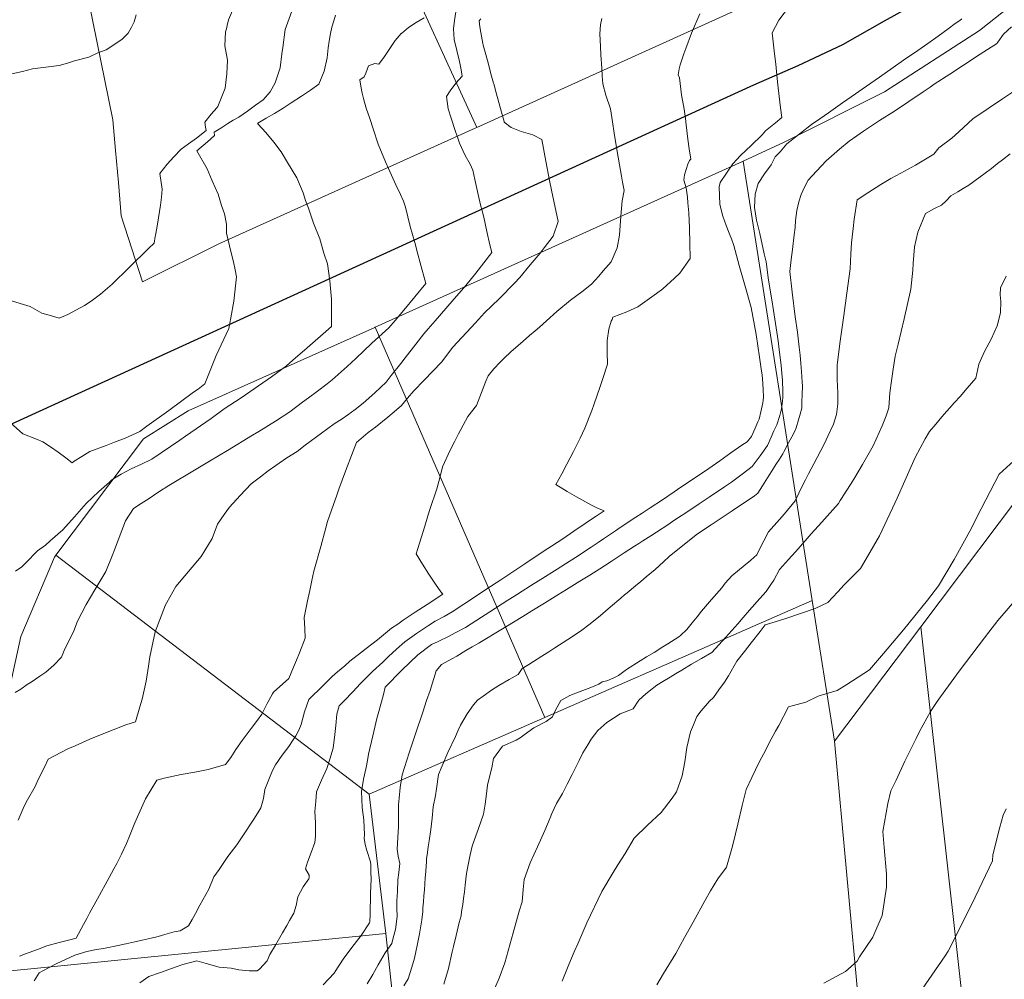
# Model space of a CAD drawing. Header units: inches. Extents: x 11351264 to 11356330, y 6702313 to 6706468.
# Tile 83 of 160: x 11353440 to 11353793, y 6705627 to 6705971. Entities that reach past the tile are written whole.
import ezdxf

# ---------------------------------------------------------------- set-up
doc = ezdxf.new("R2010")
doc.units = ezdxf.units.IN
doc.header["$MEASUREMENT"] = 0
doc.layers.add('Shumate_Contours_clip1', color=7, linetype='Continuous', lineweight=0)
doc.layers.add('Shumate_Parcels_clip1', color=7, linetype='Continuous', lineweight=0)
doc.layers.add('Shumate_Streets_clip1', color=7, linetype='Continuous')

msp = doc.modelspace()

# ---------------------------------------------------------------- linework, layer by layer
at = {"layer": 'Shumate_Contours_clip1'}
for points, elevation in [([(11353436.26, 6705870.14), (11353439.79, 6705869.05), (11353443.3, 6705867.95), (11353447.49, 6705865.62), (11353450.15, 6705864.88), (11353453.72, 6705863.85), (11353456.82, 6705865.12), (11353462.8, 6705868.36), (11353465.26, 6705869.91), (11353468.51, 6705872.39), (11353472.74, 6705876), (11353478.86, 6705882.03), (11353485.77, 6705888.81), (11353487.79, 6705890.76), (11353488.23, 6705893.12), (11353488.31, 6705893.61), (11353488.42, 6705894.21), (11353488.88, 6705896.83), (11353489.4, 6705899.8), (11353490.1, 6705904.38), (11353490.41, 6705907.24), (11353490.71, 6705910.12), (11353489.86, 6705915.69), (11353492.49, 6705919.05), (11353494.9, 6705921.75), (11353497.52, 6705924.4), (11353500.18, 6705926.4), (11353502.98, 6705928.39), (11353506.46, 6705931.15), (11353506.21, 6705932.29), (11353505.99, 6705934.12), (11353508.3, 6705936.98), (11353510.28, 6705939.22), (11353510.62, 6705939.76), (11353512.09, 6705943.35), (11353513.34, 6705946.38), (11353513.94, 6705951.54), (11353514.15, 6705956.34), (11353513.15, 6705961.52), (11353513.39, 6705966.58), (11353513.78, 6705967.59), (11353514.04, 6705968.77), (11353514.49, 6705970.87), (11353515.9, 6705974.16)], 1412), ([(11353436.32, 6705826.17), (11353440.71, 6705822.31), (11353445.65, 6705820.31), (11353447.87, 6705819.46), (11353450.62, 6705817.6), (11353453.36, 6705815.68), (11353456.11, 6705813.66), (11353458.35, 6705811.91), (11353459.12, 6705812.49), (11353461.84, 6705814.18), (11353464.69, 6705815.94), (11353470.57, 6705818.15), (11353473.59, 6705819.3), (11353477.37, 6705820.67), (11353482.63, 6705823.07), (11353485.25, 6705824.99), (11353493.14, 6705830.62), (11353501.94, 6705837.18), (11353503.56, 6705838.36), (11353506.06, 6705840.26), (11353510.07, 6705850.39), (11353514.61, 6705860.13), (11353515.33, 6705863.96), (11353516.47, 6705869.94), (11353517.34, 6705878.67), (11353516.95, 6705881.17), (11353516.32, 6705884), (11353515.34, 6705887.74), (11353513.78, 6705894.31), (11353513.73, 6705897.53), (11353513.06, 6705901.29), (11353512.04, 6705904.24), (11353510.76, 6705908.25), (11353508.66, 6705913.1), (11353506.84, 6705917.33), (11353503.19, 6705923.89), (11353506.91, 6705927.08), (11353509.5, 6705929.38), (11353509.35, 6705930.6), (11353511.7, 6705931.97), (11353514.21, 6705933.65), (11353516.18, 6705934.89), (11353518.16, 6705935.89), (11353521.38, 6705938.06), (11353524.19, 6705940.21), (11353527, 6705942.18), (11353529.41, 6705945.01), (11353531.3, 6705948.26), (11353533.05, 6705953.67), (11353533.67, 6705958.61), (11353533.96, 6705960.91), (11353534.79, 6705967.43), (11353537.22, 6705973.93)], 1414), ([(11353439, 6705683.66), (11353441.16, 6705688.69), (11353442.32, 6705690.94), (11353445.13, 6705695.76), (11353446.22, 6705698.16), (11353448.45, 6705702.68), (11353449.77, 6705705.55), (11353456.89, 6705709.17), (11353459.46, 6705710.27), (11353464.78, 6705712.65), (11353466.79, 6705713.5), (11353473.06, 6705716.05), (11353477.67, 6705717.86), (11353481.17, 6705718.91), (11353482.74, 6705724.26), (11353483.54, 6705727.1), (11353484.96, 6705733.52), (11353485.83, 6705738.95), (11353486.33, 6705742.19), (11353488.15, 6705751.17), (11353491.86, 6705760.96), (11353492.33, 6705761.72), (11353495.66, 6705767.45), (11353500.17, 6705772.89), (11353504.75, 6705778.24), (11353508.62, 6705784.72), (11353510.57, 6705789.8), (11353513, 6705793.29), (11353514.86, 6705795.98), (11353518.64, 6705800.15), (11353522.65, 6705804.34), (11353526.02, 6705806.84), (11353528.71, 6705808.96), (11353531.53, 6705810.9), (11353535.42, 6705813.62), (11353539.14, 6705815.97), (11353541.98, 6705818.16), (11353547.91, 6705822.54), (11353552.48, 6705825.84), (11353555.27, 6705827.71), (11353557.3, 6705829.14), (11353559.94, 6705830.98), (11353562.85, 6705833.3), (11353567.01, 6705836.98), (11353571.11, 6705840.87), (11353572.94, 6705843.18), (11353576.3, 6705847.48), (11353577.89, 6705849.51), (11353581.71, 6705854.44), (11353584.67, 6705858.11), (11353586.18, 6705860.01), (11353588.71, 6705862.86), (11353594.82, 6705869.88), (11353599.63, 6705875.46), (11353603.24, 6705879.91), (11353609.03, 6705887.35), (11353608.36, 6705890.12), (11353607.27, 6705894.84), (11353606.13, 6705899.98), (11353605.58, 6705902.3), (11353605.01, 6705904.52), (11353604.16, 6705908.18), (11353602.91, 6705913.57), (11353602.21, 6705916.9), (11353601.21, 6705919.09), (11353599.44, 6705922.16), (11353597.43, 6705926.63), (11353596.7, 6705928.7), (11353595.82, 6705931.09), (11353594.39, 6705935.55), (11353593.29, 6705938.94), (11353592.79, 6705943.4), (11353594.11, 6705945.34), (11353596.11, 6705948.19), (11353598.41, 6705950.69), (11353597.97, 6705952.89), (11353597.37, 6705955.91), (11353596.46, 6705959.85), (11353595.56, 6705963.78), (11353595.3, 6705967.58), (11353595.65, 6705970.64), (11353596.13, 6705973.77)], 1420), ([(11353548.5, 6705624.57), (11353552.44, 6705628.77), (11353552.67, 6705629.04), (11353552.82, 6705629.32), (11353555.64, 6705633.71), (11353558.81, 6705637.92), (11353562.12, 6705642.23), (11353565.17, 6705646.77), (11353565.23, 6705647.24), (11353565.3, 6705649.77), (11353565.36, 6705652.31), (11353565.44, 6705654.84), (11353565.51, 6705657.31), (11353565.52, 6705657.42), (11353565.6, 6705659.94), (11353565.67, 6705662.45), (11353565.65, 6705664.97), (11353565.64, 6705667.48), (11353565.63, 6705667.57), (11353565.43, 6705668.71), (11353564.13, 6705672.75), (11353563.55, 6705674.91), (11353563.24, 6705677.2), (11353563.27, 6705678.4), (11353563.12, 6705683.78), (11353562.5, 6705688.11), (11353562.23, 6705693.87), (11353563.01, 6705698.36), (11353563.96, 6705702.48), (11353564.42, 6705705.09), (11353564.77, 6705707.33), (11353566.31, 6705713.93), (11353567.8, 6705720.07), (11353568.47, 6705722.59), (11353570.1, 6705728.77), (11353570.77, 6705731.33), (11353576.76, 6705737.5), (11353582.47, 6705742.99), (11353587.42, 6705746.63), (11353589.71, 6705747.73), (11353593.71, 6705749.67), (11353595.92, 6705750.87), (11353599.54, 6705752.81), (11353603.67, 6705755.46), (11353608.35, 6705758.42), (11353614.78, 6705762.58), (11353616.87, 6705763.87), (11353624.27, 6705768.55), (11353626.42, 6705769.91), (11353632.44, 6705773.74), (11353635.5, 6705775.67), (11353639.06, 6705777.93), (11353644.71, 6705781.66), (11353647.18, 6705783.28), (11353649.06, 6705784.54), (11353651.27, 6705786.06), (11353653.37, 6705787.52), (11353655.11, 6705788.72), (11353660.7, 6705792.41), (11353662.98, 6705793.85), (11353665.91, 6705795.71), (11353670.28, 6705798.65), (11353674.45, 6705801.47), (11353676.86, 6705803.09), (11353679.2, 6705804.68), (11353686.89, 6705809.84), (11353690.83, 6705812.64), (11353694.81, 6705815.42), (11353698.8, 6705818.19), (11353700.67, 6705819.45), (11353702.26, 6705821.35), (11353703.49, 6705824.31), (11353704.48, 6705826.53), (11353704.93, 6705827.6), (11353705.52, 6705830.15), (11353706.3, 6705833.39), (11353706.46, 6705834.38), (11353706.54, 6705835.44), (11353706.39, 6705838.33), (11353706.21, 6705842.03), (11353706.07, 6705843.31), (11353705.68, 6705845.65), (11353705.04, 6705849.75), (11353704.44, 6705853.84), (11353703.87, 6705857.92), (11353702.11, 6705867.59), (11353699.79, 6705875.61), (11353697.82, 6705882.66), (11353695.93, 6705889.83), (11353695.07, 6705892.21), (11353694.26, 6705894.32), (11353693.07, 6705897), (11353691.89, 6705900.34), (11353690.83, 6705904.59), (11353690.58, 6705910.88), (11353691.02, 6705912.48), (11353695.48, 6705919.21), (11353698.3, 6705922.23), (11353702.09, 6705925.81), (11353706.08, 6705929.53), (11353707.28, 6705930.98), (11353710.87, 6705933.94), (11353713.13, 6705935.8), (11353712.68, 6705939.25), (11353712.15, 6705943.39), (11353711.69, 6705947.52), (11353711.31, 6705951.05), (11353710.92, 6705954.92), (11353710.46, 6705958.65), (11353710.21, 6705960.84), (11353709.61, 6705966.21), (11353711.99, 6705970.71), (11353715.86, 6705975.74)], 1428), ([(11353431.16, 6705950.23), (11353440.59, 6705952.26), (11353444.13, 6705953.24), (11353453.7, 6705954.43), (11353456.66, 6705955.36), (11353459.19, 6705956.13), (11353464.33, 6705957.51), (11353467.64, 6705958.98), (11353470.58, 6705960.13), (11353476.28, 6705963.79), (11353478.55, 6705966.11), (11353479.7, 6705968.17), (11353480.65, 6705970.15), (11353481.33, 6705972.6)], 1410), ([(11353437.88, 6705729.43), (11353439.91, 6705730.66), (11353442.21, 6705732.35), (11353443.7, 6705733.17), (11353446.81, 6705735.3), (11353448.92, 6705736.74), (11353451.87, 6705739.31), (11353454.54, 6705742.14), (11353455.51, 6705744.51), (11353459.03, 6705751.58), (11353460.26, 6705754.99), (11353463.4, 6705761), (11353466.48, 6705766.23), (11353470.46, 6705772.84), (11353472.71, 6705778.48), (11353473.57, 6705780.7), (11353474.94, 6705784.12), (11353477.55, 6705791), (11353480.44, 6705795.42), (11353483.21, 6705797.26), (11353485.99, 6705799.09), (11353488.76, 6705800.94), (11353491.18, 6705802.56), (11353491.63, 6705802.81), (11353492.47, 6705803.36), (11353502.89, 6705809.54), (11353507.7, 6705812.47), (11353514.14, 6705816.32), (11353523.06, 6705821.77), (11353525.38, 6705823.16), (11353531.32, 6705826.84), (11353536.53, 6705830.15), (11353541.12, 6705833.6), (11353543.21, 6705835.18), (11353546.42, 6705837.63), (11353549.89, 6705840.2), (11353551.73, 6705841.66), (11353557.05, 6705846.42), (11353560.24, 6705849.3), (11353565.92, 6705854.81), (11353572.08, 6705860.35), (11353574.27, 6705862.95), (11353577.43, 6705866.61), (11353585.28, 6705876.22), (11353583.34, 6705883.63), (11353582.45, 6705886.71), (11353581.33, 6705891), (11353579.74, 6705896.68), (11353578.05, 6705903.59), (11353577.3, 6705905.77), (11353576.23, 6705908.18), (11353574.62, 6705911.7), (11353571.91, 6705917.49), (11353570.9, 6705919.88), (11353568.28, 6705926.24), (11353566.48, 6705931.74), (11353565.27, 6705935.44), (11353563.89, 6705939.13), (11353562.92, 6705942.57), (11353562.5, 6705944.58), (11353562.06, 6705947.09), (11353561.66, 6705949.31), (11353563.24, 6705950.39), (11353563.77, 6705951.77), (11353564.79, 6705954.35), (11353567.03, 6705955.13), (11353568.49, 6705954.96), (11353570.53, 6705957.68), (11353572.4, 6705960.57), (11353574.34, 6705963.39), (11353576.47, 6705965.92), (11353576.51, 6705965.95), (11353576.56, 6705966.01), (11353579.15, 6705968.06), (11353581.88, 6705969.94), (11353584.71, 6705971.54)], 1418), ([(11353438.07, 6705772.94), (11353440.37, 6705774.58), (11353441.8, 6705776), (11353445.98, 6705780.24), (11353448.78, 6705782.31), (11353450.5, 6705783.83), (11353455.08, 6705787.86), (11353459.28, 6705792.54), (11353463.46, 6705797.26), (11353467.91, 6705801.6), (11353471.8, 6705804.9), (11353472.57, 6705805.68), (11353473.02, 6705805.99), (11353475.97, 6705807.76), (11353479.58, 6705809.73), (11353483.33, 6705811.39), (11353487.02, 6705813.17), (11353497, 6705820), (11353499.11, 6705821.43), (11353508.26, 6705827.78), (11353512.97, 6705831.21), (11353519.05, 6705835.17), (11353529.9, 6705842.74), (11353535.27, 6705846.7), (11353537.64, 6705848.76), (11353542.76, 6705853.16), (11353549.44, 6705858.98), (11353551.47, 6705860.74), (11353551.45, 6705865.49), (11353551.47, 6705870.59), (11353550.84, 6705877.13), (11353549.98, 6705883.34), (11353548.75, 6705887.08), (11353547.32, 6705892.22), (11353545, 6705897.93), (11353543.25, 6705903.21), (11353542.17, 6705906.08), (11353541.28, 6705908.75), (11353538.99, 6705914.14), (11353537.41, 6705916.86), (11353535.74, 6705919.69), (11353533.38, 6705923.47), (11353530.72, 6705926.99), (11353527.96, 6705930.41), (11353525.01, 6705933.49), (11353524.86, 6705933.61), (11353525.02, 6705933.71), (11353525.08, 6705933.75), (11353528.03, 6705935.53), (11353531.07, 6705937.29), (11353534.07, 6705939.13), (11353536.98, 6705941.07), (11353540.72, 6705943.41), (11353543.93, 6705945.56), (11353546.91, 6705947.72), (11353548.85, 6705952.41), (11353549.9, 6705957.26), (11353550.31, 6705960.77), (11353550.65, 6705963.25), (11353551.07, 6705965.9), (11353551.65, 6705968.28), (11353552.34, 6705970.56), (11353552.94, 6705972.59)], 1416), ([(11353439.55, 6705634.81), (11353441.64, 6705635.63), (11353445.92, 6705637.26), (11353449.28, 6705638.53), (11353453.71, 6705639.74), (11353457.55, 6705640.69), (11353459.81, 6705641.25), (11353462.45, 6705646.14), (11353463.63, 6705648.33), (11353464.64, 6705650.21), (11353467.48, 6705655.41), (11353471.68, 6705663.03), (11353473.39, 6705666.15), (11353474.42, 6705668.1), (11353476.05, 6705671.45), (11353477.88, 6705675.25), (11353478.99, 6705677.9), (11353480.92, 6705682.61), (11353481.82, 6705684.81), (11353484.74, 6705691.33), (11353488.83, 6705697.98), (11353491.37, 6705698.69), (11353497.53, 6705700.03), (11353502.4, 6705700.87), (11353507.24, 6705701.84), (11353513.37, 6705703.65), (11353515.34, 6705706.12), (11353517.12, 6705708.98), (11353519.41, 6705712.2), (11353522.66, 6705716.47), (11353524.94, 6705719.55), (11353526.41, 6705721.63), (11353527.41, 6705723.58), (11353528.41, 6705725.53), (11353530.26, 6705728.96), (11353530.62, 6705729.61), (11353536.13, 6705734.43), (11353537.89, 6705738.54), (11353538.88, 6705741.06), (11353540.03, 6705743.69), (11353541.97, 6705748.93), (11353541.89, 6705752.24), (11353541.67, 6705756.38), (11353542.85, 6705762.29), (11353543.66, 6705766.02), (11353544.44, 6705769.6), (11353545.18, 6705772.97), (11353547.67, 6705781.81), (11353549.44, 6705788.51), (11353550.09, 6705790.83), (11353552.18, 6705796.86), (11353553.21, 6705799.91), (11353554.09, 6705802.36), (11353556.47, 6705808.85), (11353559.22, 6705816.06), (11353560.4, 6705819.13), (11353564.63, 6705822.77), (11353567.24, 6705824.68), (11353571.71, 6705828.3), (11353573.97, 6705830.15), (11353576.59, 6705832.5), (11353578.78, 6705835.07), (11353581.05, 6705837.7), (11353584.78, 6705841.52), (11353590.92, 6705848.05), (11353595.03, 6705853.33), (11353603.14, 6705862.13), (11353606.34, 6705865.69), (11353611.68, 6705870.75), (11353617.16, 6705876.4), (11353619.02, 6705878.39), (11353622.76, 6705882.91), (11353626.35, 6705887.14), (11353627.76, 6705888.98), (11353630.99, 6705893.24), (11353632.77, 6705898.47), (11353631.25, 6705905.8), (11353630.45, 6705909.73), (11353629.77, 6705913.15), (11353628.41, 6705920.16), (11353626.92, 6705927.94), (11353623.76, 6705929.61), (11353619.58, 6705930.82), (11353615.94, 6705932.27), (11353613.46, 6705934.08), (11353613.41, 6705934.32), (11353612.49, 6705937.76), (11353611.55, 6705941.21), (11353610.61, 6705944.66), (11353609.73, 6705947.84), (11353609.67, 6705948.09), (11353608.72, 6705951.54), (11353607.77, 6705954.99), (11353606.82, 6705958.44), (11353605.91, 6705961.74), (11353605.86, 6705961.91), (11353605.76, 6705962.38), (11353605.05, 6705966.26), (11353604.75, 6705968.4), (11353604.46, 6705970.53), (11353605.04, 6705971.23)], 1422), ([(11353444.76, 6705626.01), (11353446.56, 6705628.88), (11353447.82, 6705629.6), (11353452.61, 6705632.02), (11353455.98, 6705633.61), (11353459.33, 6705635.21), (11353463.7, 6705636.44), (11353466.57, 6705637.13), (11353470.24, 6705637.74), (11353474.86, 6705638.6), (11353477.61, 6705639.22), (11353480.9, 6705639.99), (11353483.48, 6705640.55), (11353486.72, 6705641.27), (11353489.25, 6705641.92), (11353491.64, 6705642.57), (11353495.05, 6705643.56), (11353497.18, 6705643.95), (11353500.18, 6705645.75), (11353501.5, 6705648.03), (11353502.66, 6705650.09), (11353504.16, 6705653.11), (11353507.49, 6705658.88), (11353509.29, 6705663.24), (11353511.14, 6705665.89), (11353514.3, 6705670.57), (11353517.47, 6705674.8), (11353519.6, 6705677.97), (11353523.63, 6705684.02), (11353525.05, 6705686.21), (11353526.06, 6705688.01), (11353527.02, 6705691.4), (11353527.56, 6705694.57), (11353529.45, 6705699.36), (11353530.46, 6705701.72), (11353531.35, 6705703.53), (11353533.78, 6705706.91), (11353536.11, 6705710.11), (11353537.47, 6705712.04), (11353538.72, 6705713.84), (11353539.8, 6705715.97), (11353540.55, 6705717.96), (11353541.73, 6705722.51), (11353543.34, 6705726.93), (11353548.33, 6705731.83), (11353551.69, 6705735.13), (11353553.65, 6705736.89), (11353556.25, 6705739.02), (11353558.11, 6705740.66), (11353562.23, 6705743.94), (11353563.91, 6705745.27), (11353567.94, 6705748.29), (11353572.96, 6705752.5), (11353575.25, 6705754.02), (11353577.22, 6705755.39), (11353581.52, 6705758.25), (11353585.83, 6705761.08), (11353589.97, 6705763.8), (11353590.06, 6705763.85), (11353590.14, 6705763.9), (11353591.39, 6705764.73), (11353590.69, 6705765.52), (11353588.81, 6705768.32), (11353586.45, 6705771.93), (11353584.13, 6705775.56), (11353581.91, 6705779.25), (11353583.04, 6705783.03), (11353584.95, 6705789.13), (11353586.08, 6705792.81), (11353586.8, 6705795.09), (11353589.24, 6705802.48), (11353590.3, 6705806.48), (11353591.34, 6705810.41), (11353594.12, 6705816.44), (11353595.79, 6705819.67), (11353597.05, 6705822.24), (11353600.37, 6705828.44), (11353603.47, 6705832.44), (11353605.89, 6705838.64), (11353606.9, 6705841.12), (11353607.66, 6705843.15), (11353609.69, 6705845.55), (11353612.04, 6705847.95), (11353613.49, 6705849.43), (11353615.9, 6705851.76), (11353618.47, 6705853.94), (11353620.27, 6705855.53), (11353622.6, 6705857.55), (11353624.61, 6705859.3), (11353626.17, 6705860.61), (11353628.6, 6705862.82), (11353632.39, 6705866.21), (11353637.29, 6705870.26), (11353641.27, 6705873.3), (11353644.76, 6705875.97), (11353647.44, 6705878.84), (11353648.98, 6705880.73), (11353651.83, 6705883.95), (11353654.05, 6705889.09), (11353654.9, 6705893.58), (11353655.32, 6705900.35), (11353655.75, 6705905.92), (11353656.51, 6705909.6), (11353655.95, 6705912.56), (11353655.55, 6705914.73), (11353654.8, 6705918.81), (11353653.92, 6705924.33), (11353652.98, 6705930.22), (11353652.36, 6705934.23), (11353651.62, 6705938.97), (11353649.91, 6705943.88), (11353648.92, 6705947.9), (11353648.6, 6705950.76), (11353648.46, 6705953.46), (11353648.1, 6705958.31), (11353648.08, 6705961.35), (11353647.74, 6705965.79), (11353647.99, 6705969.07), (11353648.54, 6705971.29)], 1424), ([(11353482.64, 6705625.27), (11353485.94, 6705627.54), (11353490.15, 6705629), (11353493.14, 6705630.07), (11353495.35, 6705630.89), (11353498.1, 6705631.88), (11353503.1, 6705633.1), (11353506.53, 6705632.2), (11353511.14, 6705630.9), (11353515.45, 6705630.46), (11353518.23, 6705629.9), (11353521.88, 6705629.59), (11353524.75, 6705629.56), (11353525.67, 6705630.12), (11353528.37, 6705633.08), (11353529.4, 6705635.44), (11353531.42, 6705638.8), (11353532.44, 6705640.67), (11353533.9, 6705643.22), (11353535.43, 6705645.85), (11353536.44, 6705647.63), (11353537.93, 6705650.26), (11353538.83, 6705653.04), (11353539.44, 6705656.16), (11353541.36, 6705659.64), (11353543.36, 6705662.55), (11353543.48, 6705662.97), (11353543.51, 6705663.92), (11353542.12, 6705666.21), (11353542.83, 6705668.59), (11353544.22, 6705672.03), (11353545.51, 6705675.63), (11353545.68, 6705677.93), (11353545.68, 6705682.67), (11353545.49, 6705686.76), (11353545.81, 6705690.28), (11353546.11, 6705693.75), (11353547.89, 6705698.01), (11353549.8, 6705702.12), (11353550.86, 6705705.5), (11353552.1, 6705709.45), (11353552.68, 6705714.32), (11353553.02, 6705717.56), (11353553.41, 6705721.65), (11353554.19, 6705724.64), (11353555.98, 6705726.51), (11353559.14, 6705729.71), (11353561.85, 6705732.63), (11353566.14, 6705736.92), (11353569.84, 6705740.32), (11353571.93, 6705742.34), (11353574.81, 6705744.94), (11353577.83, 6705747.64), (11353582, 6705750.61), (11353583.77, 6705751.8), (11353586.25, 6705753.5), (11353588.68, 6705755.1), (11353591.88, 6705756.76), (11353594.77, 6705758.43), (11353603.51, 6705764.13), (11353606.89, 6705766.36), (11353612.22, 6705769.86), (11353620.9, 6705775.64), (11353625.34, 6705778.65), (11353629.09, 6705781.08), (11353630.47, 6705781.96), (11353634.49, 6705784.65), (11353638.5, 6705787.35), (11353642.51, 6705790.05), (11353646.27, 6705792.6), (11353646.5, 6705792.76), (11353649.35, 6705794.68), (11353646.71, 6705795.71), (11353644.81, 6705796.7), (11353639.44, 6705799.63), (11353636.06, 6705801.54), (11353631.96, 6705804.07), (11353634.11, 6705807.87), (11353635.95, 6705811.45), (11353638.37, 6705815.9), (11353640.68, 6705820.68), (11353642.39, 6705824.32), (11353644.89, 6705830.67), (11353645.75, 6705833.02), (11353647.84, 6705838.93), (11353648.88, 6705842.11), (11353650.53, 6705847.24), (11353650.47, 6705851.49), (11353650.46, 6705855.73), (11353651.03, 6705859.87), (11353651.82, 6705862.77), (11353652.21, 6705863.28), (11353652.45, 6705864.1), (11353657.5, 6705866.1), (11353661.41, 6705867.87), (11353668.15, 6705872.59), (11353670.35, 6705874.34), (11353674.59, 6705878.13), (11353676.44, 6705879.92), (11353680.2, 6705885.17), (11353680.13, 6705890.74), (11353680, 6705896.15), (11353679.76, 6705901.61), (11353679.35, 6705905.18), (11353679.22, 6705907.24), (11353678.75, 6705910.6), (11353677.95, 6705913.35), (11353678.18, 6705915.28), (11353679.33, 6705919.04), (11353680.01, 6705920.34), (11353680.43, 6705920.8), (11353679.8, 6705924.56), (11353679.37, 6705928.07), (11353678.78, 6705933.13), (11353678.48, 6705935.42), (11353678.03, 6705938.75), (11353677.15, 6705943.99), (11353676.32, 6705950.01), (11353675.93, 6705951.13), (11353676.2, 6705953.24), (11353676.66, 6705954.71), (11353677.96, 6705958.62), (11353678.61, 6705960.62), (11353680.71, 6705966.13), (11353683.67, 6705972.97)], 1426), ([(11353564.27, 6705624.84), (11353566.26, 6705628.26), (11353568.25, 6705631.69), (11353570.75, 6705635.98), (11353573.1, 6705639.31), (11353573.63, 6705641.34), (11353574.41, 6705644.35), (11353575.04, 6705649.09), (11353574.97, 6705652.09), (11353574.96, 6705654.69), (11353575.14, 6705658), (11353575.33, 6705662.24), (11353575.6, 6705664.85), (11353575.98, 6705668.08), (11353575.42, 6705670.7), (11353575, 6705673.27), (11353575.33, 6705677.38), (11353575.53, 6705681.37), (11353575.56, 6705686.43), (11353575.54, 6705689.12), (11353575.72, 6705691.52), (11353576.12, 6705695.34), (11353576.89, 6705699.93), (11353579.32, 6705707.82), (11353581.63, 6705714.56), (11353584.31, 6705722.39), (11353585.63, 6705726.62), (11353586.92, 6705730.15), (11353589.01, 6705737.23), (11353591, 6705739.46), (11353594.67, 6705741.52), (11353596.43, 6705742.54), (11353599.73, 6705744.53), (11353601.98, 6705745.87), (11353604.39, 6705747.09), (11353604.76, 6705747.33), (11353612.28, 6705751.91), (11353614.05, 6705753), (11353620.12, 6705756.71), (11353623.37, 6705758.73), (11353627.96, 6705761.54), (11353632.73, 6705764.51), (11353635.78, 6705766.39), (11353640.58, 6705769.36), (11353644.18, 6705771.6), (11353647.78, 6705773.84), (11353651.84, 6705776.48), (11353654.01, 6705777.92), (11353656.5, 6705779.59), (11353658.19, 6705780.68), (11353660.17, 6705781.95), (11353661.78, 6705782.97), (11353663.26, 6705783.9), (11353666.14, 6705785.69), (11353668.13, 6705786.95), (11353672.5, 6705789.86), (11353674.38, 6705791.12), (11353678.98, 6705794.18), (11353683.46, 6705797.18), (11353687.04, 6705799.57), (11353692.54, 6705803.25), (11353695.09, 6705804.95), (11353698.88, 6705807.85), (11353702.52, 6705810.56), (11353705.34, 6705814.43), (11353707.99, 6705818.13), (11353709.22, 6705821.11), (11353710.27, 6705823.31), (11353711.3, 6705825.54), (11353712.36, 6705828.81), (11353712.82, 6705830.81), (11353713.28, 6705832.93), (11353713.41, 6705835.36), (11353713.51, 6705837.47), (11353713.36, 6705841.41), (11353713.13, 6705843.98), (11353712.85, 6705846.88), (11353712.24, 6705851.42), (11353711.74, 6705855.62), (11353710.06, 6705866.53), (11353709.51, 6705870.42), (11353708.36, 6705877.44), (11353707.43, 6705884.05), (11353706.73, 6705886.88), (11353705.23, 6705894.23), (11353704.07, 6705898.96), (11353703.29, 6705903.5), (11353703.38, 6705906.01), (11353703.53, 6705908.34), (11353704.59, 6705912.11), (11353706.86, 6705915.62), (11353709.27, 6705918.81), (11353710.76, 6705921.74), (11353712.51, 6705923.54), (11353714.88, 6705926.35), (11353719.76, 6705930.19), (11353723.74, 6705933.29), (11353726.76, 6705935.38), (11353729.84, 6705937.52), (11353734.91, 6705941.13), (11353739.55, 6705944.35), (11353741.98, 6705946), (11353748.11, 6705950.28), (11353753.02, 6705953.7), (11353756.76, 6705956.33), (11353761.91, 6705959.8), (11353765.56, 6705962.4), (11353769.19, 6705965.02), (11353772.82, 6705967.66), (11353775.32, 6705969.51), (11353776.96, 6705970.64), (11353777.72, 6705971.21)], 1430), ([(11353577.47, 6705624.2), (11353579.04, 6705626.71), (11353580.29, 6705630.84), (11353581.28, 6705634.13), (11353582.27, 6705638.67), (11353583.05, 6705642.78), (11353583.89, 6705647.8), (11353584.21, 6705650.83), (11353584.25, 6705652.1), (11353584.45, 6705654.27), (11353584.61, 6705656.47), (11353584.8, 6705658.59), (11353584.95, 6705660.83), (11353585.14, 6705662.91), (11353585.28, 6705665.2), (11353585.47, 6705667.23), (11353585.63, 6705668.59), (11353585.54, 6705669.76), (11353585.94, 6705672.06), (11353586.2, 6705674.09), (11353586.55, 6705676.15), (11353587.1, 6705680.23), (11353587.61, 6705684.3), (11353587.99, 6705688.36), (11353588.75, 6705692.47), (11353589.11, 6705694.83), (11353589.92, 6705700.06), (11353591.14, 6705703.16), (11353593.25, 6705707.96), (11353595.94, 6705713.64), (11353596.95, 6705715.87), (11353597.82, 6705717.72), (11353600.16, 6705721.79), (11353602.39, 6705725.06), (11353603.85, 6705726.65), (11353605.91, 6705728.16), (11353608.93, 6705730.24), (11353611.52, 6705731.98), (11353615.23, 6705734.06), (11353618.47, 6705735.89), (11353619.85, 6705738.1), (11353622.26, 6705739.45), (11353626.96, 6705742.46), (11353629.45, 6705744.07), (11353631.61, 6705745.47), (11353636.24, 6705748.5), (11353640.81, 6705751.46), (11353640.85, 6705751.46), (11353644.36, 6705754.09), (11353647.99, 6705757.06), (11353651.63, 6705760.16), (11353655.28, 6705763.34), (11353656.6, 6705764.48), (11353657.6, 6705765.24), (11353660.59, 6705767.69), (11353662.55, 6705769.32), (11353664.47, 6705770.98), (11353667.68, 6705773.62), (11353670.69, 6705776.37), (11353672.69, 6705778.3), (11353678.77, 6705783.16), (11353682.87, 6705786.43), (11353687.7, 6705789.64), (11353695.26, 6705794.66), (11353703.34, 6705800.04), (11353704.52, 6705800.98), (11353706.13, 6705803.6), (11353708.58, 6705807.42), (11353709.67, 6705809.1), (11353711, 6705811.25), (11353712.25, 6705813.14), (11353713.45, 6705815.06), (11353713.81, 6705815.84), (11353715.53, 6705819.03), (11353716.7, 6705821.23), (11353717.85, 6705823.42), (11353718.21, 6705824.39), (11353719.07, 6705827.27), (11353719.67, 6705829.35), (11353720.26, 6705831.44), (11353720.33, 6705833.88), (11353720.4, 6705836.33), (11353720.48, 6705839.5), (11353720.44, 6705840.8), (11353720.16, 6705844.63), (11353719.94, 6705847.57), (11353719.71, 6705850.51), (11353719.37, 6705853.39), (11353718.7, 6705858.72), (11353717.95, 6705864.23), (11353716.86, 6705873.1), (11353715.95, 6705880.57), (11353716.47, 6705884.89), (11353716.94, 6705888.48), (11353717.59, 6705893.71), (11353717.9, 6705896.37), (11353718.07, 6705898.82), (11353718.55, 6705902.47), (11353719.23, 6705905.54), (11353720.03, 6705908.2), (11353721.19, 6705910.81), (11353722.59, 6705913.3), (11353723.99, 6705914.88), (11353728.98, 6705920.22), (11353733.77, 6705924.46), (11353737.26, 6705927.3), (11353739.99, 6705929.18), (11353742.47, 6705930.89), (11353748.2, 6705934.73), (11353753.56, 6705938.13), (11353758.73, 6705941.57), (11353763.83, 6705945.03), (11353766.34, 6705946.68), (11353767.76, 6705947.81), (11353773.36, 6705951.42), (11353778.37, 6705954.64), (11353784.33, 6705958.48), (11353788.3, 6705961.02), (11353790.17, 6705962.19), (11353790.32, 6705962.32), (11353790.67, 6705962.79), (11353792.61, 6705965.73), (11353795.55, 6705968.37)], 1432), ([(11353591.8, 6705624.79), (11353593.44, 6705630.44), (11353594.84, 6705636.33), (11353595.24, 6705638.31), (11353596.23, 6705642.23), (11353597.28, 6705646.89), (11353597.67, 6705648.14), (11353597.96, 6705649.26), (11353598.12, 6705650.79), (11353598.6, 6705653.35), (11353598.89, 6705655.48), (11353599.18, 6705657.89), (11353599.42, 6705660.3), (11353599.67, 6705662.44), (11353599.94, 6705664.45), (11353600.36, 6705666.96), (11353601.23, 6705671.18), (11353601.94, 6705674.33), (11353603.29, 6705677.96), (11353604.26, 6705680.67), (11353606.01, 6705685.73), (11353606.61, 6705689.37), (11353606.96, 6705692.11), (11353607.51, 6705696.22), (11353608.47, 6705700.13), (11353609.01, 6705702.42), (11353609.61, 6705705.76), (11353612.9, 6705710.18), (11353617.71, 6705712.3), (11353619.17, 6705713.18), (11353620.65, 6705714.22), (11353624.12, 6705716.82), (11353628.55, 6705719.05), (11353630.79, 6705720.71), (11353631.82, 6705723.11), (11353633.74, 6705726.61), (11353637.06, 6705728.39), (11353640.78, 6705729.84), (11353644.53, 6705731.26), (11353647.37, 6705732.45), (11353648.59, 6705733.31), (11353650.25, 6705733.65), (11353652.55, 6705734.53), (11353654.47, 6705735.5), (11353657.32, 6705737.7), (11353662.28, 6705740.78), (11353664.55, 6705742.2), (11353667.23, 6705743.85), (11353670.35, 6705745.82), (11353672.17, 6705746.93), (11353676.16, 6705749.46), (11353676.77, 6705749.86), (11353679.02, 6705752.05), (11353680.87, 6705754.49), (11353682.69, 6705756.65), (11353684.28, 6705758.66), (11353686.47, 6705761.2), (11353687.87, 6705762.85), (11353691.52, 6705767.04), (11353692.78, 6705768.65), (11353695.18, 6705771.28), (11353701.95, 6705776.88), (11353704.08, 6705778.8), (11353705.15, 6705780.87), (11353706.66, 6705783.83), (11353708.37, 6705787.1), (11353712.25, 6705791.56), (11353714.03, 6705793.61), (11353717.89, 6705798.25), (11353720.55, 6705803.78), (11353721.58, 6705805.76), (11353722.67, 6705807.92), (11353724.6, 6705811.51), (11353725.82, 6705813.79), (11353728.43, 6705818.77), (11353729.65, 6705821.43), (11353731.66, 6705825.71), (11353732.74, 6705829.18), (11353733.24, 6705833.08), (11353733.23, 6705837.05), (11353732.93, 6705841.8), (11353732.92, 6705844.26), (11353732.94, 6705847.09), (11353733.99, 6705855.58), (11353735.31, 6705864.77), (11353736.39, 6705872.73), (11353737.65, 6705881.47), (11353737.87, 6705886.75), (11353738.07, 6705890.79), (11353738.72, 6705895.93), (11353739.02, 6705899.35), (11353740.15, 6705906.22), (11353743.94, 6705908.75), (11353748.69, 6705911.71), (11353752.27, 6705913.88), (11353755.79, 6705915.8), (11353761.07, 6705918.69), (11353767.61, 6705922.62), (11353769.46, 6705924.95), (11353774.14, 6705928.37), (11353776.64, 6705930.66), (11353778.37, 6705932.27), (11353781.69, 6705935.39), (11353787.19, 6705939.08), (11353792.36, 6705942.52), (11353796.63, 6705945.38)], 1434), ([(11353609.57, 6705622.3), (11353611.67, 6705626.89), (11353613.66, 6705632.43), (11353616.69, 6705643.18), (11353618.89, 6705650.95), (11353619.87, 6705654.29), (11353620.22, 6705658.78), (11353620.58, 6705662.33), (11353621.66, 6705665.31), (11353622.8, 6705668.27), (11353625.4, 6705674.1), (11353627.99, 6705679.94), (11353629.95, 6705684.52), (11353630.59, 6705685.99), (11353632.26, 6705689.58), (11353633.26, 6705691.36), (11353634.36, 6705693.24), (11353636.1, 6705696.55), (11353637.85, 6705699.96), (11353640.34, 6705705.03), (11353641.65, 6705707.74), (11353643.47, 6705710.67), (11353644.71, 6705712.73), (11353647.02, 6705715.86), (11353650.25, 6705718.73), (11353655.13, 6705721.83), (11353659.75, 6705723.57), (11353661.83, 6705726.68), (11353664.27, 6705728.91), (11353666.62, 6705730.8), (11353668.2, 6705732.06), (11353670.37, 6705733.37), (11353673.07, 6705735), (11353674.95, 6705736.13), (11353677.17, 6705737.47), (11353680.71, 6705739.59), (11353684.31, 6705741.68), (11353687.94, 6705743.75), (11353693, 6705749.36), (11353697.36, 6705754.04), (11353699.27, 6705756.35), (11353701.56, 6705759.04), (11353705.26, 6705763.13), (11353707.5, 6705765.73), (11353708.91, 6705767.86), (11353710.22, 6705769.78), (11353712.27, 6705773.58), (11353715.56, 6705777.21), (11353717.97, 6705779.96), (11353721.53, 6705783.89), (11353723.65, 6705786.36), (11353727.48, 6705790.57), (11353729.34, 6705792.76), (11353733.43, 6705797.24), (11353734.07, 6705798.39), (11353734.48, 6705799.05), (11353736.2, 6705801.65), (11353737.96, 6705804.42), (11353739.28, 6705806.59), (11353742.04, 6705811.22), (11353745.86, 6705818.01), (11353749.16, 6705825.13), (11353750.56, 6705828.68), (11353751.56, 6705831.55), (11353751.93, 6705837.02), (11353752.5, 6705841.33), (11353753.02, 6705845.49), (11353753.75, 6705850.17), (11353754.88, 6705854.49), (11353756.99, 6705863.51), (11353759.46, 6705874.22), (11353760.1, 6705881.01), (11353760.24, 6705883.45), (11353760.72, 6705889.43), (11353761.98, 6705894.68), (11353764.64, 6705901.34), (11353767.96, 6705903.15), (11353770.43, 6705904.37), (11353772.09, 6705905.91), (11353773.79, 6705907.7), (11353776.3, 6705909.13), (11353778.18, 6705910.31), (11353780.18, 6705911.54), (11353784.33, 6705914.52), (11353786.04, 6705915.86), (11353788.36, 6705917.54), (11353790.55, 6705919.27), (11353792.33, 6705920.57), (11353795.03, 6705922.74)], 1436), ([(11353634.25, 6705625.88), (11353636.61, 6705631.77), (11353638.63, 6705636.33), (11353639.85, 6705639.28), (11353643.07, 6705646.81), (11353648.54, 6705658.02), (11353652.63, 6705664.86), (11353654.29, 6705667.56), (11353656.85, 6705671.7), (11353660.16, 6705677.16), (11353664.89, 6705681.84), (11353669.85, 6705686.41), (11353673.71, 6705691.53), (11353675.26, 6705693.82), (11353677.37, 6705699.51), (11353678.31, 6705704.58), (11353679.06, 6705709.67), (11353680.33, 6705715.38), (11353681.36, 6705717.79), (11353682.56, 6705720.84), (11353684.13, 6705722.92), (11353687.09, 6705726.32), (11353688.64, 6705727.69), (11353690.48, 6705730.4), (11353692.56, 6705733.11), (11353694.01, 6705735.46), (11353696.97, 6705740.63), (11353699.69, 6705744.21), (11353702.11, 6705747.27), (11353705.3, 6705751.35), (11353707.17, 6705753.78), (11353710.71, 6705754.83), (11353714.5, 6705755.95), (11353719.8, 6705757.74), (11353725.02, 6705759.56), (11353729.62, 6705761.71), (11353733.25, 6705765.61), (11353735.54, 6705768.05), (11353741.34, 6705773.91), (11353742.53, 6705775.93), (11353748.14, 6705785.72), (11353752.78, 6705795.54), (11353754.51, 6705799.22), (11353759.99, 6705811.59), (11353760.96, 6705813.79), (11353764.59, 6705820.45), (11353766.12, 6705823.07), (11353768.41, 6705825.8), (11353770.55, 6705828.36), (11353775.09, 6705833.49), (11353777.07, 6705835.65), (11353779.63, 6705838.63), (11353782.7, 6705842.21), (11353783.8, 6705847.29), (11353784.76, 6705849.38), (11353785.95, 6705852.09), (11353788.23, 6705856.24), (11353790.37, 6705861.09), (11353791.56, 6705865.67), (11353791.69, 6705869.8), (11353791.42, 6705872.16), (11353791.55, 6705874.62), (11353793.63, 6705878.83)], 1438), ([(11353726.82, 6705728.35), (11353732.93, 6705730.14), (11353736.46, 6705732.3), (11353744.59, 6705737.56), (11353749.56, 6705743.43), (11353754.14, 6705748.87), (11353756.78, 6705751.99), (11353765.37, 6705762.6), (11353769.33, 6705767.78), (11353774.99, 6705777.13), (11353781.13, 6705788.39), (11353783.11, 6705792.41), (11353791.07, 6705807.77), (11353796.36, 6705812.56), (11353801.6, 6705817.46), (11353803.43, 6705818.96), (11353805.65, 6705820.82), (11353808.15, 6705822.97), (11353810.27, 6705825.18), (11353813.34, 6705828.75), (11353816.48, 6705832.39), (11353816.95, 6705832.94)], 1440), ([(11353728.22, 6705625.07), (11353736.01, 6705629.35), (11353740.19, 6705633.01), (11353740.93, 6705634.6), (11353745.81, 6705641.62), (11353749.1, 6705649.45), (11353750.67, 6705659.56), (11353750.65, 6705664.22), (11353749.84, 6705673.87), (11353749.41, 6705679.6), (11353751.19, 6705689.57), (11353752.19, 6705694.1), (11353754.15, 6705697.92), (11353757.29, 6705704.82), (11353761.35, 6705712.93), (11353762.51, 6705715.5), (11353766.47, 6705722.64), (11353768.85, 6705726.23), (11353770.01, 6705727.87), (11353776.72, 6705737.04), (11353785.8, 6705749.11), (11353787.37, 6705751.08), (11353790.66, 6705755.23), (11353798.73, 6705764.77)], 1442), ([(11353668.3, 6705624.48), (11353670.67, 6705628.63), (11353675.04, 6705635.73), (11353678.14, 6705641.52), (11353681.33, 6705646.98), (11353685.46, 6705654.63), (11353687.55, 6705658.24), (11353690.19, 6705662.54), (11353693.27, 6705666.77), (11353695.41, 6705674.31), (11353696.46, 6705678.72), (11353697.34, 6705682.16), (11353698.92, 6705688.85), (11353700.29, 6705694.68), (11353702.33, 6705698.9), (11353704.99, 6705704.43), (11353707.31, 6705708.82), (11353708.44, 6705711.09), (11353710.84, 6705715.52), (11353711.98, 6705717.65), (11353715.49, 6705724.25), (11353721.68, 6705725.97), (11353726.1, 6705728.14), (11353726.82, 6705728.35)], 1440), ([(11353733.25, 6705596.13), (11353733.45, 6705596.25), (11353740.18, 6705600.04), (11353745.15, 6705602.57), (11353746.91, 6705603.52), (11353750.01, 6705604.71), (11353754.67, 6705607.22), (11353757.83, 6705612.89), (11353759.34, 6705615.52), (11353761.14, 6705619.52), (11353771.78, 6705634.96), (11353772.84, 6705636.66), (11353781.34, 6705653.47), (11353788.71, 6705669.06), (11353788.9, 6705671.13), (11353791.4, 6705681.08), (11353792.54, 6705685.45), (11353793.58, 6705687.65)], 1444)]:
    msp.add_lwpolyline(points, dxfattribs=dict(at, elevation=elevation))
at = {"layer": 'Shumate_Parcels_clip1'}
for points in [[(11353697.32, 6705974.66), (11353697, 6705974.5), (11353603.58, 6705932.26), (11353544, 6706062.5), (11353661, 6706114.5)], [(11353603.58, 6705932.26), (11353603, 6705932), (11353511, 6705890.5), (11353483.63, 6705876.81), (11353476, 6705900.5), (11353475, 6705912.5), (11353474, 6705924), (11353473, 6705935), (11353463, 6705984.5), (11353460, 6705995), (11353455, 6706011), (11353451, 6706020.5), (11353544, 6706062.5)], [(11353847, 6705864.5), (11353763, 6705753), (11353732, 6705712), (11353724, 6705762.5), (11353699.28, 6705920.13), (11353714, 6705927), (11353750, 6705945), (11353784, 6705967), (11353795, 6705975.64)], [(11353791.76, 6705495.63), (11353763, 6705753), (11353847, 6705864.5), (11353911, 6705950), (11354152, 6705754)], [(11353724, 6705762.5), (11353695.83, 6705750.17), (11353628, 6705720.5), (11353567.09, 6705860.54), (11353699, 6705920), (11353699.28, 6705920.13)], [(11353628, 6705720.5), (11353565, 6705693), (11353452.54, 6705778.72), (11353484, 6705820.5), (11353500, 6705830.5), (11353567, 6705860.5), (11353567.09, 6705860.54)], [(11353565, 6705693), (11353571, 6705643), (11353428.93, 6705628.87), (11353427, 6705653.5), (11353429, 6705699.5), (11353440, 6705749.5), (11353452, 6705778), (11353452.54, 6705778.72)], [(11353732, 6705712), (11353754.15, 6705471.51), (11353760, 6705408), (11353760.08, 6705407.27), (11353600, 6705389), (11353593, 6705444), (11353582, 6705541), (11353571, 6705643), (11353565, 6705693), (11353628, 6705720.5), (11353695.83, 6705750.17), (11353724, 6705762.5)], [(11353582, 6705541), (11353440.12, 6705526.9), (11353440, 6705528), (11353429, 6705628), (11353428.93, 6705628.87), (11353571, 6705643)]]:
    msp.add_lwpolyline(points, close=True, dxfattribs=at)
at = {"layer": 'Shumate_Streets_clip1', "color": 10}
msp.add_lwpolyline([(11353437, 6705826), (11353703, 6705947.5), (11353719, 6705954.5), (11353735, 6705962), (11353750, 6705970.5), (11353766, 6705979.5), (11353780, 6705989.5), (11353794, 6706000), (11353808, 6706012), (11353820, 6706024), (11353832, 6706037), (11353919, 6706154.5)], dxfattribs=at)

doc.saveas('drawing.dxf')
